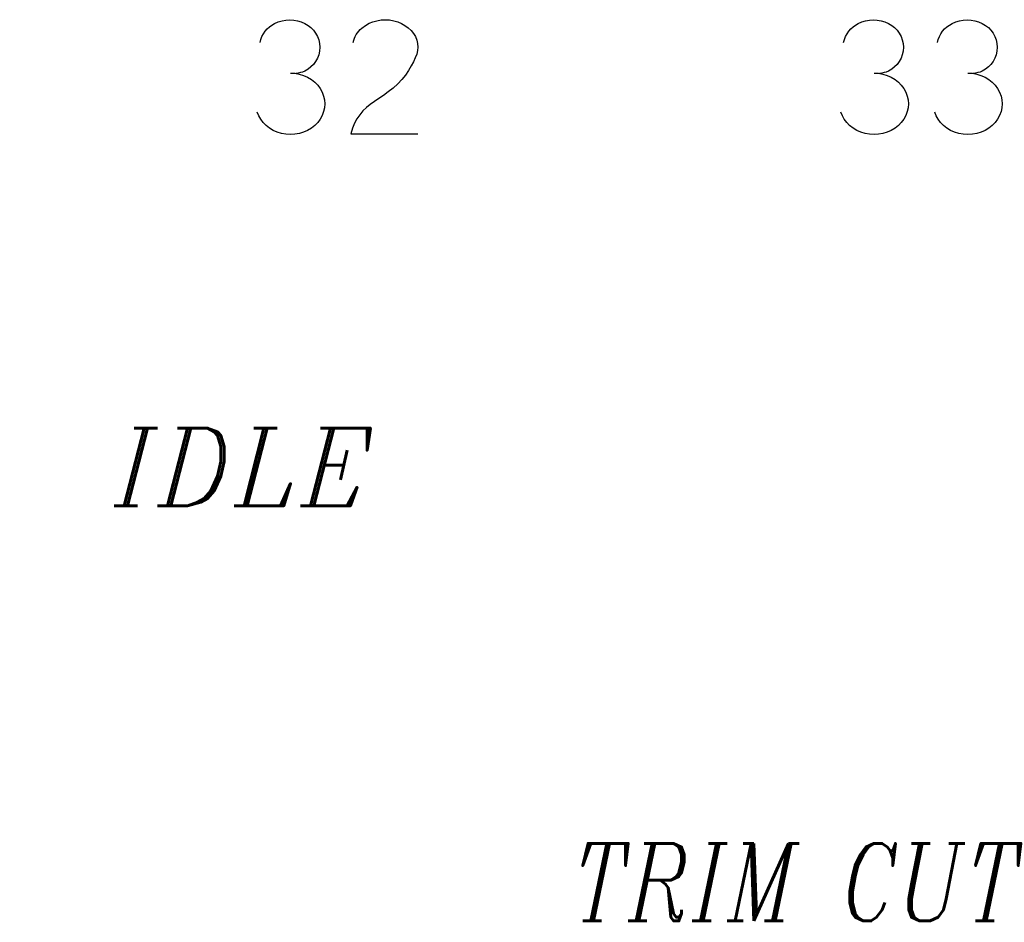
# Model space of a CAD drawing. Header units: inches. Extents: x -14.1 to 21.9, y -36.2 to -13.1.
# Tile 15 of 74: x 3.545 to 3.798, y -24.871 to -24.639. Entities that reach past the tile are written whole.
import ezdxf

# ---------------------------------------------------------------- set-up
doc = ezdxf.new("R2010")
doc.units = ezdxf.units.IN
doc.header["$LTSCALE"] = 0.5
doc.header["$MEASUREMENT"] = 0
doc.layers.add('APP-M-D', color=42, linetype='Continuous')
doc.styles.add('I', font='ITALIC.SHX')

msp = doc.modelspace()

# ---------------------------------------------------------------- linework, layer by layer
at = {"layer": 'APP-M-D', "linetype": 'Continuous'}
for p, q in [((3.60841, -24.64107), (3.609, -24.64054)), ((3.609, -24.64054), (3.60964, -24.64008)), ((3.60964, -24.64008), (3.61033, -24.63969)), ((3.61033, -24.63969), (3.61127, -24.63927)), ((3.61033, -24.63969), (3.61033, -24.63969)), ((3.61127, -24.63927), (3.61224, -24.63898)), ((3.61224, -24.63898), (3.61322, -24.6388)), ((3.61322, -24.6388), (3.61423, -24.63874)), ((3.61423, -24.63874), (3.61524, -24.6388)), ((3.61524, -24.6388), (3.61622, -24.63898)), ((3.61622, -24.63898), (3.61719, -24.63927)), ((3.61719, -24.63927), (3.61813, -24.63969)), ((3.61813, -24.63969), (3.61813, -24.63969)), ((3.61813, -24.63969), (3.61895, -24.64017)), ((3.61895, -24.64017), (3.61969, -24.64075)), ((3.61969, -24.64075), (3.62034, -24.64142)), ((3.63281, -24.64085), (3.63373, -24.64018)), ((3.63373, -24.64018), (3.63469, -24.63963)), ((3.63469, -24.63963), (3.63566, -24.63922)), ((3.63566, -24.63922), (3.63666, -24.63895)), ((3.63666, -24.63895), (3.63774, -24.63876)), ((3.63666, -24.63895), (3.63666, -24.63895)), ((3.63774, -24.63876), (3.63883, -24.63869)), ((3.63883, -24.63869), (3.63991, -24.63876)), ((3.63991, -24.63876), (3.64101, -24.63895)), ((3.64101, -24.63895), (3.64101, -24.63895)), ((3.64101, -24.63895), (3.64204, -24.63925)), ((3.64204, -24.63925), (3.64301, -24.63965)), ((3.64301, -24.63965), (3.64392, -24.64016)), ((3.64392, -24.64016), (3.64478, -24.64077)), ((3.64478, -24.64077), (3.64478, -24.64077)), ((3.64478, -24.64077), (3.64551, -24.64149)), ((3.7588, -24.64107), (3.75938, -24.64054)), ((3.75938, -24.64054), (3.76002, -24.64008)), ((3.76002, -24.64008), (3.76072, -24.63969)), ((3.76072, -24.63969), (3.76166, -24.63927)), ((3.76072, -24.63969), (3.76072, -24.63969)), ((3.76166, -24.63927), (3.76262, -24.63898)), ((3.76262, -24.63898), (3.76361, -24.6388)), ((3.76361, -24.6388), (3.76461, -24.63874)), ((3.76461, -24.63874), (3.76562, -24.6388)), ((3.76562, -24.6388), (3.7666, -24.63898)), ((3.7666, -24.63898), (3.76757, -24.63927)), ((3.76757, -24.63927), (3.76851, -24.63969)), ((3.76851, -24.63969), (3.76851, -24.63969)), ((3.76851, -24.63969), (3.76934, -24.64017)), ((3.76934, -24.64017), (3.77008, -24.64075)), ((3.77008, -24.64075), (3.77072, -24.64142)), ((3.78297, -24.64107), (3.78355, -24.64054)), ((3.78355, -24.64054), (3.78419, -24.64008)), ((3.78419, -24.64008), (3.78489, -24.63969)), ((3.78489, -24.63969), (3.78583, -24.63927)), ((3.78489, -24.63969), (3.78489, -24.63969)), ((3.78583, -24.63927), (3.7868, -24.63898)), ((3.7868, -24.63898), (3.78778, -24.6388)), ((3.78778, -24.6388), (3.78879, -24.63874)), ((3.78879, -24.63874), (3.78979, -24.6388)), ((3.78979, -24.6388), (3.79078, -24.63898)), ((3.79078, -24.63898), (3.79174, -24.63927)), ((3.79174, -24.63927), (3.79268, -24.63969)), ((3.79268, -24.63969), (3.79268, -24.63969)), ((3.79268, -24.63969), (3.79351, -24.64017)), ((3.79351, -24.64017), (3.79425, -24.64075)), ((3.79425, -24.64075), (3.7949, -24.64142)), ((3.60677, -24.64377), (3.60706, -24.64304)), ((3.60706, -24.64304), (3.60743, -24.64234)), ((3.60743, -24.64234), (3.60789, -24.64168)), ((3.60789, -24.64168), (3.60841, -24.64107)), ((3.62034, -24.64142), (3.6209, -24.6422)), ((3.6209, -24.6422), (3.62136, -24.64304)), ((3.62136, -24.64304), (3.62169, -24.64392)), ((3.6309, -24.64348), (3.63112, -24.64299)), ((3.63112, -24.64299), (3.63138, -24.64252)), ((3.63138, -24.64252), (3.63168, -24.64207)), ((3.63168, -24.64207), (3.63202, -24.64164)), ((3.63202, -24.64164), (3.6324, -24.64124)), ((3.6324, -24.64124), (3.63281, -24.64085)), ((3.63281, -24.64085), (3.63281, -24.64085)), ((3.64551, -24.64149), (3.64611, -24.64224)), ((3.64611, -24.64224), (3.64659, -24.64305)), ((3.64659, -24.64305), (3.64694, -24.64396)), ((3.75715, -24.64377), (3.75744, -24.64304)), ((3.75744, -24.64304), (3.75782, -24.64234)), ((3.75782, -24.64234), (3.75827, -24.64168)), ((3.75827, -24.64168), (3.7588, -24.64107)), ((3.77072, -24.64142), (3.77129, -24.6422)), ((3.77129, -24.6422), (3.77174, -24.64304)), ((3.77174, -24.64304), (3.77207, -24.64392)), ((3.78132, -24.64377), (3.78162, -24.64304)), ((3.78162, -24.64304), (3.78199, -24.64234)), ((3.78199, -24.64234), (3.78244, -24.64168)), ((3.78244, -24.64168), (3.78297, -24.64107)), ((3.7949, -24.64142), (3.79546, -24.6422)), ((3.79546, -24.6422), (3.79591, -24.64304)), ((3.79591, -24.64304), (3.79624, -24.64392)), ((3.60656, -24.64454), (3.60677, -24.64377)), ((3.62169, -24.64392), (3.6219, -24.64485)), ((3.6219, -24.64485), (3.62198, -24.64582)), ((3.62198, -24.64582), (3.6219, -24.64679)), ((3.62198, -24.64582), (3.62198, -24.64582)), ((3.63057, -24.64454), (3.63072, -24.644)), ((3.63072, -24.644), (3.6309, -24.64348)), ((3.64694, -24.64396), (3.64694, -24.64396)), ((3.64694, -24.64396), (3.64716, -24.64485)), ((3.64716, -24.64485), (3.64723, -24.64575)), ((3.64723, -24.64575), (3.64716, -24.64666)), ((3.75694, -24.64454), (3.75715, -24.64377)), ((3.77207, -24.64392), (3.77228, -24.64485)), ((3.77228, -24.64485), (3.77236, -24.64582)), ((3.77236, -24.64582), (3.77228, -24.64679)), ((3.77236, -24.64582), (3.77236, -24.64582)), ((3.78112, -24.64454), (3.78132, -24.64377)), ((3.79624, -24.64392), (3.79645, -24.64485)), ((3.79645, -24.64485), (3.79653, -24.64582)), ((3.79653, -24.64582), (3.79645, -24.64679)), ((3.79653, -24.64582), (3.79653, -24.64582)), ((3.62169, -24.64772), (3.62136, -24.64861)), ((3.6219, -24.64679), (3.62169, -24.64772)), ((3.64694, -24.64757), (3.64657, -24.64851)), ((3.64716, -24.64666), (3.64694, -24.64757)), ((3.64694, -24.64757), (3.64694, -24.64757)), ((3.77207, -24.64772), (3.77174, -24.64861)), ((3.77228, -24.64679), (3.77207, -24.64772)), ((3.79624, -24.64772), (3.79591, -24.64861)), ((3.79645, -24.64679), (3.79624, -24.64772)), ((3.61969, -24.65089), (3.61895, -24.65147)), ((3.62034, -24.65022), (3.61969, -24.65089)), ((3.6209, -24.64945), (3.62034, -24.65022)), ((3.62136, -24.64861), (3.6209, -24.64945)), ((3.64551, -24.65063), (3.64482, -24.65179)), ((3.6461, -24.64953), (3.64551, -24.65063)), ((3.64657, -24.64851), (3.6461, -24.64953)), ((3.77008, -24.65089), (3.76934, -24.65147)), ((3.77072, -24.65022), (3.77008, -24.65089)), ((3.77129, -24.64945), (3.77072, -24.65022)), ((3.77174, -24.64861), (3.77129, -24.64945)), ((3.79425, -24.65089), (3.79351, -24.65147)), ((3.7949, -24.65022), (3.79425, -24.65089)), ((3.79546, -24.64945), (3.7949, -24.65022)), ((3.79591, -24.64861), (3.79546, -24.64945)), ((3.6144, -24.65245), (3.61556, -24.65252)), ((3.61556, -24.65252), (3.61669, -24.65272)), ((3.61641, -24.65244), (3.61581, -24.65254)), ((3.61698, -24.65233), (3.61641, -24.65244)), ((3.61669, -24.65272), (3.61777, -24.65306)), ((3.61755, -24.65218), (3.61698, -24.65233)), ((3.61813, -24.65196), (3.61755, -24.65218)), ((3.61777, -24.65306), (3.61883, -24.65353)), ((3.61895, -24.65147), (3.61813, -24.65196)), ((3.61813, -24.65196), (3.61813, -24.65196)), ((3.64403, -24.65296), (3.6431, -24.6541)), ((3.64482, -24.65179), (3.64403, -24.65296)), ((3.64482, -24.65179), (3.64482, -24.65179)), ((3.76478, -24.65245), (3.76594, -24.65252)), ((3.76594, -24.65252), (3.76707, -24.65272)), ((3.7668, -24.65244), (3.76619, -24.65254)), ((3.76737, -24.65233), (3.7668, -24.65244)), ((3.76707, -24.65272), (3.76816, -24.65306)), ((3.76793, -24.65218), (3.76737, -24.65233)), ((3.76851, -24.65196), (3.76793, -24.65218)), ((3.76816, -24.65306), (3.76921, -24.65353)), ((3.76934, -24.65147), (3.76851, -24.65196)), ((3.76851, -24.65196), (3.76851, -24.65196)), ((3.78895, -24.65245), (3.79012, -24.65252)), ((3.79012, -24.65252), (3.79124, -24.65272)), ((3.79097, -24.65244), (3.79036, -24.65254)), ((3.79154, -24.65233), (3.79097, -24.65244)), ((3.79124, -24.65272), (3.79233, -24.65306)), ((3.79211, -24.65218), (3.79154, -24.65233)), ((3.79268, -24.65196), (3.79211, -24.65218)), ((3.79233, -24.65306), (3.79338, -24.65353)), ((3.79351, -24.65147), (3.79268, -24.65196)), ((3.79268, -24.65196), (3.79268, -24.65196)), ((3.61883, -24.65353), (3.61883, -24.65353)), ((3.61883, -24.65353), (3.61981, -24.65412)), ((3.61981, -24.65412), (3.62067, -24.6548)), ((3.62067, -24.6548), (3.62142, -24.65557)), ((3.62142, -24.65557), (3.62206, -24.65643)), ((3.64204, -24.65522), (3.64085, -24.65631)), ((3.6431, -24.6541), (3.64204, -24.65522)), ((3.76921, -24.65353), (3.76921, -24.65353)), ((3.76921, -24.65353), (3.77019, -24.65412)), ((3.77019, -24.65412), (3.77106, -24.6548)), ((3.77106, -24.6548), (3.77181, -24.65557)), ((3.77181, -24.65557), (3.77244, -24.65643)), ((3.79338, -24.65353), (3.79338, -24.65353)), ((3.79338, -24.65353), (3.79436, -24.65412)), ((3.79436, -24.65412), (3.79523, -24.6548)), ((3.79523, -24.6548), (3.79598, -24.65557)), ((3.79598, -24.65557), (3.79662, -24.65643)), ((3.62206, -24.65643), (3.62206, -24.65643)), ((3.62206, -24.65643), (3.62259, -24.65739)), ((3.62259, -24.65739), (3.62296, -24.65837)), ((3.62296, -24.65837), (3.62319, -24.65936)), ((3.6384, -24.65822), (3.63721, -24.65904)), ((3.63961, -24.6573), (3.6384, -24.65822)), ((3.64085, -24.65631), (3.63961, -24.6573)), ((3.64085, -24.65631), (3.64085, -24.65631)), ((3.77244, -24.65643), (3.77244, -24.65643)), ((3.77244, -24.65643), (3.77297, -24.65739)), ((3.77297, -24.65739), (3.77335, -24.65837)), ((3.77335, -24.65837), (3.77357, -24.65936)), ((3.79662, -24.65643), (3.79662, -24.65643)), ((3.79662, -24.65643), (3.79714, -24.65739)), ((3.79714, -24.65739), (3.79752, -24.65837)), ((3.79752, -24.65837), (3.79774, -24.65936)), ((3.62319, -24.65936), (3.62326, -24.66037)), ((3.62326, -24.66037), (3.62319, -24.66139)), ((3.62326, -24.66037), (3.62326, -24.66037)), ((3.63495, -24.66053), (3.63396, -24.66134)), ((3.63604, -24.65979), (3.63495, -24.66053)), ((3.63721, -24.65904), (3.63604, -24.65979)), ((3.63604, -24.65979), (3.63604, -24.65979)), ((3.77357, -24.65936), (3.77365, -24.66037)), ((3.77365, -24.66037), (3.77357, -24.66139)), ((3.77365, -24.66037), (3.77365, -24.66037)), ((3.79774, -24.65936), (3.79782, -24.66037)), ((3.79782, -24.66037), (3.79774, -24.66139)), ((3.79782, -24.66037), (3.79782, -24.66037)), ((3.60624, -24.66348), (3.60586, -24.66253)), ((3.60673, -24.66435), (3.60624, -24.66348)), ((3.62259, -24.66338), (3.62206, -24.66435)), ((3.62296, -24.6624), (3.62259, -24.66338)), ((3.62319, -24.66139), (3.62296, -24.6624)), ((3.63227, -24.66319), (3.63155, -24.66423)), ((3.63307, -24.66223), (3.63227, -24.66319)), ((3.63227, -24.66319), (3.63227, -24.66319)), ((3.63396, -24.66134), (3.63307, -24.66223)), ((3.75663, -24.66348), (3.75624, -24.66253)), ((3.75711, -24.66435), (3.75663, -24.66348)), ((3.77297, -24.66338), (3.77244, -24.66435)), ((3.77335, -24.6624), (3.77297, -24.66338)), ((3.77357, -24.66139), (3.77335, -24.6624)), ((3.7808, -24.66348), (3.78042, -24.66253)), ((3.78129, -24.66435), (3.7808, -24.66348)), ((3.79714, -24.66338), (3.79662, -24.66435)), ((3.79752, -24.6624), (3.79714, -24.66338)), ((3.79774, -24.66139), (3.79752, -24.6624)), ((3.60737, -24.66521), (3.60673, -24.66435)), ((3.60673, -24.66435), (3.60673, -24.66435)), ((3.60811, -24.66598), (3.60737, -24.66521)), ((3.60898, -24.66666), (3.60811, -24.66598)), ((3.62067, -24.66598), (3.61981, -24.66666)), ((3.62142, -24.66521), (3.62067, -24.66598)), ((3.62206, -24.66435), (3.62142, -24.66521)), ((3.62206, -24.66435), (3.62206, -24.66435)), ((3.63092, -24.6654), (3.63039, -24.66668)), ((3.63155, -24.66423), (3.63092, -24.6654)), ((3.75775, -24.66521), (3.75711, -24.66435)), ((3.75711, -24.66435), (3.75711, -24.66435)), ((3.7585, -24.66598), (3.75775, -24.66521)), ((3.75937, -24.66666), (3.7585, -24.66598)), ((3.77106, -24.66598), (3.77019, -24.66666)), ((3.77181, -24.66521), (3.77106, -24.66598)), ((3.77244, -24.66435), (3.77181, -24.66521)), ((3.77244, -24.66435), (3.77244, -24.66435)), ((3.78192, -24.66521), (3.78129, -24.66435)), ((3.78129, -24.66435), (3.78129, -24.66435)), ((3.78267, -24.66598), (3.78192, -24.66521)), ((3.78354, -24.66666), (3.78267, -24.66598)), ((3.79523, -24.66598), (3.79436, -24.66666)), ((3.79598, -24.66521), (3.79523, -24.66598)), ((3.79662, -24.66435), (3.79598, -24.66521)), ((3.79662, -24.66435), (3.79662, -24.66435)), ((3.60996, -24.66725), (3.60898, -24.66666)), ((3.611, -24.66771), (3.60996, -24.66725)), ((3.60996, -24.66725), (3.60996, -24.66725)), ((3.61209, -24.66803), (3.611, -24.66771)), ((3.61322, -24.66822), (3.61209, -24.66803)), ((3.6144, -24.66829), (3.61322, -24.66822)), ((3.61557, -24.66822), (3.6144, -24.66829)), ((3.6144, -24.66829), (3.6144, -24.66829)), ((3.61671, -24.66803), (3.61557, -24.66822)), ((3.61779, -24.66771), (3.61671, -24.66803)), ((3.61883, -24.66725), (3.61779, -24.66771)), ((3.61981, -24.66666), (3.61883, -24.66725)), ((3.61883, -24.66725), (3.61883, -24.66725)), ((3.63039, -24.66668), (3.62995, -24.66808)), ((3.62995, -24.66808), (3.62995, -24.66808)), ((3.62995, -24.66808), (3.64723, -24.66808)), ((3.76035, -24.66725), (3.75937, -24.66666)), ((3.76138, -24.66771), (3.76035, -24.66725)), ((3.76035, -24.66725), (3.76035, -24.66725)), ((3.76247, -24.66803), (3.76138, -24.66771)), ((3.7636, -24.66822), (3.76247, -24.66803)), ((3.76478, -24.66829), (3.7636, -24.66822)), ((3.76596, -24.66822), (3.76478, -24.66829)), ((3.76478, -24.66829), (3.76478, -24.66829)), ((3.76709, -24.66803), (3.76596, -24.66822)), ((3.76817, -24.66771), (3.76709, -24.66803)), ((3.76921, -24.66725), (3.76817, -24.66771)), ((3.77019, -24.66666), (3.76921, -24.66725)), ((3.76921, -24.66725), (3.76921, -24.66725)), ((3.78452, -24.66725), (3.78354, -24.66666)), ((3.78555, -24.66771), (3.78452, -24.66725)), ((3.78452, -24.66725), (3.78452, -24.66725)), ((3.78665, -24.66803), (3.78555, -24.66771)), ((3.78777, -24.66822), (3.78665, -24.66803)), ((3.78895, -24.66829), (3.78777, -24.66822)), ((3.79013, -24.66822), (3.78895, -24.66829)), ((3.78895, -24.66829), (3.78895, -24.66829)), ((3.79126, -24.66803), (3.79013, -24.66822)), ((3.79235, -24.66771), (3.79126, -24.66803)), ((3.79338, -24.66725), (3.79235, -24.66771)), ((3.79436, -24.66666), (3.79338, -24.66725)), ((3.79338, -24.66725), (3.79338, -24.66725))]:
    msp.add_line(p, q, dxfattribs=at)

# ---------------------------------------------------------------- texts
at = {"layer": 'APP-M-D', "char_height": 0.02, "width": 0.2179418, "attachment_point": 1, "style": 'I'}
for s, insert in [('{\\FITALIC.SHX;\\W3.56759; }IDLE', (3.52008, -24.74398)), ('{\\FITALIC.SHX;\\W1.37712; }TRIM CUT', (3.66742, -24.85101))]:
    msp.add_mtext(s, dxfattribs=dict(at, insert=insert))

doc.saveas('drawing.dxf')
